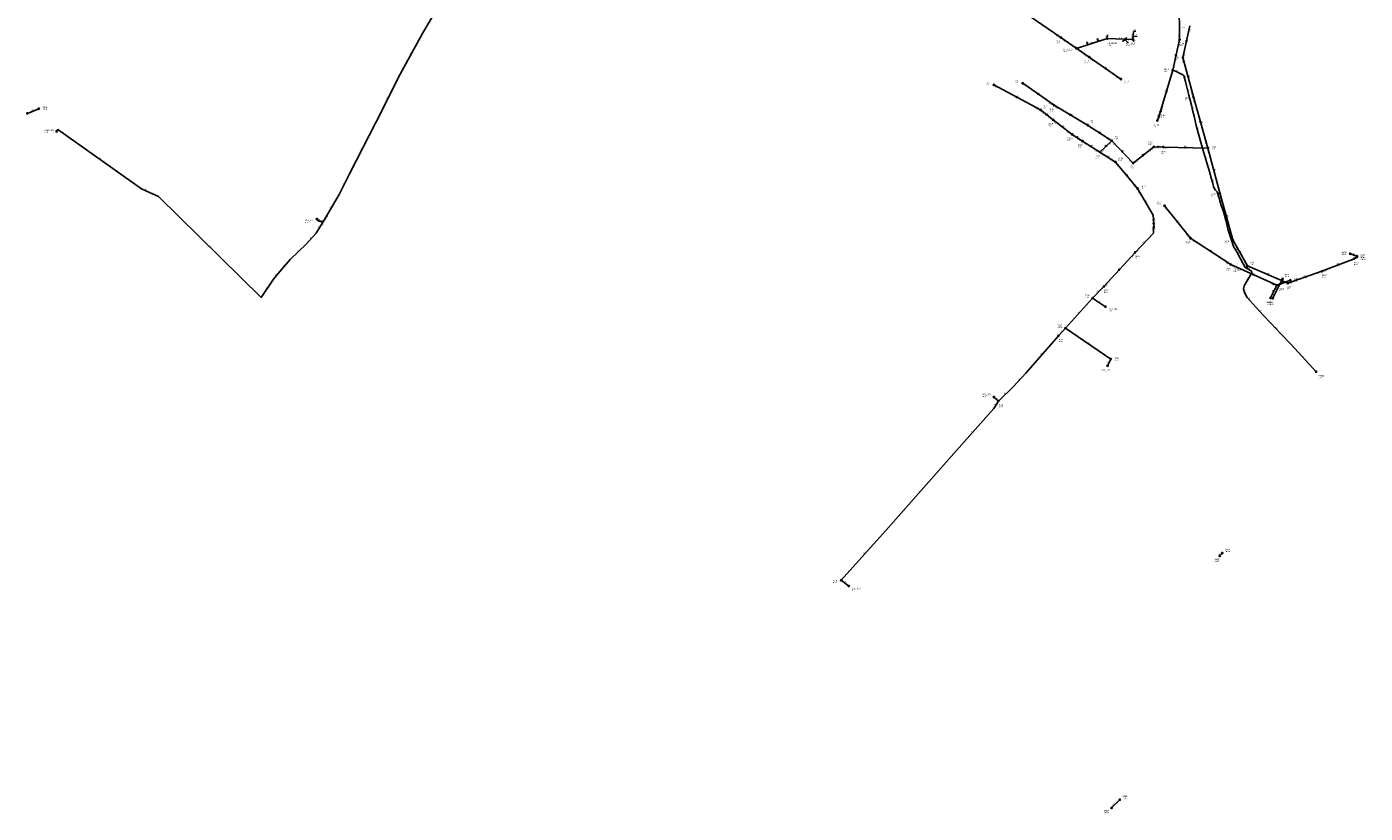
# Model space of a CAD drawing. Header units: metres. Extents: x 179992 to 198392, y 351761 to 369438.
# Tile 70 of 194: x 188371 to 189997, y 358334 to 359289. Entities that reach past the tile are written whole.
import ezdxf

# ---------------------------------------------------------------- set-up
doc = ezdxf.new("R2010")
doc.units = ezdxf.units.M

msp = doc.modelspace()

# ---------------------------------------------------------------- linework, layer by layer
at = {"layer": 'B-WE-RI-DRAINAGE-DRAIN_BETON_1000', "linetype": 'Continuous'}
msp.add_lwpolyline([(189978.446, 359013.18), (189986.572, 359010.314)], dxfattribs=at)
at = {"layer": 'B-WE-RI-DRAINAGE-DRAIN_BETON_1300', "linetype": 'Continuous'}
msp.add_lwpolyline([(189688.576, 358340.087), (189698.576, 358350.087)], dxfattribs=at)
at = {"layer": 'B-WE-RI-DRAINAGE-DRAIN_BETON_500', "linetype": 'Continuous'}
msp.add_lwpolyline([(188371.733, 359183.681), (188385.494, 359189.3)], dxfattribs=at)
at = {"layer": 'B-WE-RI-DRAINAGE-DRAIN_GRES_300', "linetype": 'Continuous'}
msp.add_lwpolyline([(189819.876, 358646.273), (189823.087, 358649.599)], dxfattribs=at)
at = {"layer": 'B-WE-RI-DRAINAGE-DRAIN_PE_300', "linetype": 'Continuous'}
msp.add_lwpolyline([(189884.447, 358959.136), (189896.315, 358982.645)], dxfattribs=at)
at = {"layer": 'B-WE-RI-DRAINAGE-RIOOLPUT_INSPECTIEPUT'}
for centre in [(188385.49, 359189.3), (188371.73, 359183.68), (189978.45, 359013.18), (189986.57, 359010.31), (189896.32, 358982.65), (189884.45, 358959.14), (189819.88, 358646.27), (189823.09, 358649.6), (189698.58, 358350.09), (189688.58, 358340.09)]:
    msp.add_circle(centre, 0.8, dxfattribs=at)
at = {"layer": 'B-WE-RI-GWA-POMPPUT'}
msp.add_circle((189852.38, 358996.28), 0.8, dxfattribs=at)
at = {"layer": 'B-WE-RI-GWA-RIOOLLEIDING', "linetype": 'Continuous'}
for points in [[(189661.33, 359252.04), (189627.12, 359275.66)], [(189699.94, 359225.25), (189661.33, 359252.04)], [(189720.02, 359092.57), (189693.48, 359124.45)], [(189739.82, 359049.85), (189739.03, 359059.9), (189720.02, 359092.57)], [(189717.17, 359014.73), (189739.29, 359038.21), (189739.82, 359049.85)], [(189679.25, 358973.39), (189717.17, 359014.73)], [(189889.09, 358974.9), (189881.64, 358959.52)]]:
    msp.add_lwpolyline(points, dxfattribs=at)
at = {"layer": 'B-WE-RI-GWA-RIOOLLEIDING_BETON_1000', "linetype": 'Continuous'}
for points in [[(189853.52, 358998.32), (189902.68, 358977.3)], [(189902.68, 358977.3), (189944.11, 358991.97)], [(189944.11, 358991.97), (189983.23, 359007.17)]]:
    msp.add_lwpolyline(points, dxfattribs=at)
at = {"layer": 'B-WE-RI-GWA-RIOOLLEIDING_BETON_300', "linetype": 'Continuous'}
for points in [[(189787.97, 359203.68), (189805.52, 359141.58)], [(189617.718, 359175.639), (189640.79, 359158.04)], [(189640.79, 359158.04), (189653.19, 359150.02)], [(189653.19, 359150.02), (189674.37, 359136.71)], [(189674.37, 359136.71), (189688.87, 359150.35)], [(189688.87, 359150.35), (189714.79, 359123.3)], [(189714.79, 359123.3), (189740.03, 359142.88)], [(189740.03, 359142.88), (189751.3, 359142.79)], [(189751.3, 359142.79), (189805.52, 359141.58)], [(189805.52, 359141.58), (189820.05, 359086.95)], [(189889.09, 358974.9), (189905.69, 358981.02)]]:
    msp.add_lwpolyline(points, dxfattribs=at)
at = {"layer": 'B-WE-RI-GWA-RIOOLLEIDING_BETON_400', "linetype": 'Continuous'}
for points in [[(189820.05, 359086.95), (189835.88, 359030.01)], [(189835.88, 359030.01), (189853.52, 358998.32)], [(189852.38, 358996.28), (189853.52, 358998.32)]]:
    msp.add_lwpolyline(points, dxfattribs=at)
at = {"layer": 'B-WE-RI-GWA-RIOOLLEIDING_BETON_500', "linetype": 'Continuous'}
msp.add_lwpolyline([(189983.23, 359007.17), (189986.728, 359009.204)], dxfattribs=at)
at = {"layer": 'B-WE-RI-GWA-RIOOLLEIDING_PP_200', "linetype": 'Continuous'}
msp.add_lwpolyline([(189679.25, 358973.39), (189665.46, 358959.24)], dxfattribs=at)
at = {"layer": 'B-WE-RI-GWA-RIOOLLEIDING_PVC_125', "linetype": 'Continuous'}
for points in [[(189658.437, 359270.657), (189659.465, 359266.929)], [(189671.227, 359274.642), (189672.255, 359270.914)], [(189683.761, 359278.884), (189683.31, 359274.48)], [(189702.014, 359270.786), (189702.124, 359271.453), (189705.115, 359272.906), (189705.331, 359273.688)], [(189708.442, 359268.857), (189708.505, 359269.789), (189705.431, 359272.696), (189705.331, 359273.688)], [(189717.93, 359283.677), (189715.371, 359283), (189715.002, 359282.737), (189714.484, 359273.357)], [(189719.452, 359276.889), (189715.595, 359277.314), (189715.258, 359277.027), (189714.484, 359273.357)], [(189715.668, 359270.801), (189714.484, 359273.357)]]:
    msp.add_lwpolyline(points, dxfattribs=at)
at = {"layer": 'B-WE-RI-GWA-RIOOLLEIDING_PVC_160', "linetype": 'Continuous'}
msp.add_lwpolyline([(189627.12, 359275.66), (189588.581, 359302.269), (189588.442, 359302.374), (189588.312, 359302.491), (189588.194, 359302.619), (189588.086, 359302.757), (189587.992, 359302.904), (189587.91, 359303.058), (189587.842, 359303.219), (189587.789, 359303.385), (189587.75, 359303.555), (189587.726, 359303.727), (189587.717, 359303.902), (189587.724, 359304.076), (189587.745, 359304.249), (189587.782, 359304.42), (189587.833, 359304.587), (189587.899, 359304.748), (189587.979, 359304.903), (189588.071, 359305.051), (189588.138, 359305.142), (189592.428, 359310.666)], dxfattribs=at)
at = {"layer": 'B-WE-RI-GWA-RIOOLLEIDING_PVC_200', "linetype": 'Continuous'}
for points in [[(189683.31, 359274.48), (189645.94, 359262.54)], [(189714.484, 359273.357), (189683.31, 359274.48)]]:
    msp.add_lwpolyline(points, dxfattribs=at)
at = {"layer": 'B-WE-RI-GWA-RIOOLLEIDING_PVC_250', "linetype": 'Continuous'}
for points in [[(189771.23, 359273.25), (189770.75, 359320.49)], [(189783.66, 359289.95), (189775.25, 359251.47)], [(189762.85, 359236.1), (189771.23, 359273.25)], [(189748.15, 359186.19), (189762.85, 359236.1)], [(189775.25, 359251.47), (189787.97, 359203.68)], [(189580.62, 359220.22), (189618.75, 359193.59)], [(189545.7, 359218.21), (189602.38, 359187.81)], [(189602.38, 359187.81), (189617.718, 359175.639)], [(189618.75, 359193.59), (189659.49, 359169.51)], [(189744.224, 359175.024), (189748.15, 359186.19)], [(189659.49, 359169.51), (189688.87, 359150.35)], [(189693.48, 359124.45), (189674.37, 359136.71)]]:
    msp.add_lwpolyline(points, dxfattribs=at)
at = {"layer": 'B-WE-RI-GWA-RIOOLPUT_INSPECTIEPUT'}
for centre in [(189627.12, 359275.66), (189683.31, 359274.48), (189714.48, 359273.36), (189771.23, 359273.25), (189645.94, 359262.54), (189661.33, 359252.04), (189775.25, 359251.47), (189762.85, 359236.1), (189580.62, 359220.22), (189699.94, 359225.25), (189545.7, 359218.21), (189787.97, 359203.68), (189602.38, 359187.81), (189618.75, 359193.59), (189617.72, 359175.64), (189744.22, 359175.02), (189748.15, 359186.19), (189640.79, 359158.04), (189659.49, 359169.51), (189653.19, 359150.02), (189688.87, 359150.35), (189740.03, 359142.88), (189751.3, 359142.79), (189805.52, 359141.58), (189674.37, 359136.71), (189693.48, 359124.45), (189714.79, 359123.3), (189720.02, 359092.57), (189820.05, 359086.95), (189739.82, 359049.85), (189835.88, 359030.01), (189717.17, 359014.73), (189986.73, 359009.2), (189853.52, 358998.32), (189944.11, 358991.97), (189889.09, 358974.9), (189902.68, 358977.3), (189905.69, 358981.02), (189665.46, 358959.24), (189679.25, 358973.39), (189881.64, 358959.52)]:
    msp.add_circle(centre, 0.8, dxfattribs=at)
at = {"layer": 'B-WE-RI-GWA-RIOOLPUT_OVERSTORTPUT'}
msp.add_circle((189983.23, 359007.17), 0.8, dxfattribs=at)
at = {"layer": 'B-WE-RI-GWA_STROMINGSRICHTING'}
for points in [[(189779.06, 359272.27), (189779.46, 359270.71), (189780.47, 359271.96)], [(189645.82, 359263.62), (189644.22, 359263.85), (189645, 359262.44)], [(189766.02, 359253.43), (189767.04, 359254.67), (189767.43, 359253.11)], [(189682.23, 359238.42), (189680.64, 359238.65), (189681.41, 359237.23)], [(189781.94, 359229.15), (189781.61, 359227.57), (189780.54, 359228.78)], [(189573.11, 359204.33), (189574.04, 359203.01), (189572.43, 359203.06)], [(189598.92, 359208.32), (189599.68, 359206.91), (189598.09, 359207.14)], [(189754.4, 359209.97), (189755.5, 359211.15), (189755.78, 359209.56)], [(189609.37, 359183.18), (189610.05, 359181.72), (189608.47, 359182.06)], [(189638.25, 359182.9), (189639.12, 359181.55), (189637.51, 359181.66)], [(189745.03, 359179.49), (189746.19, 359180.61), (189746.39, 359179.01)], [(189797.05, 359174.21), (189796.74, 359172.63), (189795.66, 359173.82)], [(189628.55, 359168.29), (189629.25, 359166.84), (189627.67, 359167.14)], [(189646.17, 359155.42), (189646.99, 359154.03), (189645.39, 359154.21)], [(189673.37, 359161.32), (189674.18, 359159.93), (189672.58, 359160.11)], [(189662.94, 359144.74), (189663.78, 359143.36), (189662.18, 359143.52)], [(189682.18, 359145.04), (189681.62, 359143.53), (189683.16, 359143.99)], [(189701.35, 359138.36), (189701.83, 359136.82), (189700.31, 359137.37)], [(189744.23, 359143.57), (189745.66, 359142.83), (189744.22, 359142.13)], [(189776.99, 359142.94), (189778.41, 359142.18), (189776.95, 359141.5)], [(189685.53, 359130.41), (189683.92, 359130.58), (189684.75, 359129.2)], [(189725.83, 359132.78), (189727.41, 359133.09), (189726.71, 359131.64)], [(189708.22, 359107.86), (189706.75, 359108.51), (189707.12, 359106.94)], [(189813.11, 359115.84), (189812.78, 359114.27), (189811.72, 359115.47)], [(189828.27, 359060.06), (189827.96, 359058.48), (189826.89, 359059.67)], [(189844.63, 359015.77), (189844.7, 359014.17), (189843.37, 359015.07)], [(189696.71, 358993.49), (189698.21, 358994.06), (189697.77, 358992.51)], [(189964.75, 359000.76), (189963.67, 358999.57), (189965.27, 358999.42)], [(189879.71, 358987.91), (189878.1, 358987.81), (189879.14, 358986.58)], [(189895.79, 358978.14), (189897.39, 358977.96), (189896.29, 358976.79)], [(189924.51, 358985.79), (189923.39, 358984.64), (189924.99, 358984.44)], [(189885.34, 358968.82), (189885.36, 358967.21), (189886.64, 358968.19)]]:
    msp.add_lwpolyline(points, dxfattribs=at)
at = {"layer": 'B-WE-RI-HWA-RIOOLLEIDING', "linetype": 'Continuous'}
for points in [[(189784.58, 359031.97), (189752.89, 359071.41)], [(189833.32, 359000.08), (189784.58, 359031.97)], [(189833.32, 359000.08), (189889.09, 358974.9)]]:
    msp.add_lwpolyline(points, dxfattribs=at)
at = {"layer": 'B-WE-RI-HWA-RIOOLLEIDING_PVC_125', "linetype": 'Continuous'}
msp.add_lwpolyline([(189707.006, 359275.963), (189705.335, 359273.981), (189705.331, 359273.688)], dxfattribs=at)
at = {"layer": 'B-WE-RI-HWA-RIOOLPUT_INSPECTIEPUT'}
for centre in [(189752.89, 359071.41), (189784.58, 359031.97), (189833.32, 359000.08)]:
    msp.add_circle(centre, 0.8, dxfattribs=at)
at = {"layer": 'B-WE-RI-HWA_STROMINGSRICHTING'}
for points in [[(189768.39, 359053.26), (189768.73, 359051.69), (189767.27, 359052.36)], [(189808.14, 359017.42), (189808.95, 359016.03), (189807.35, 359016.21)], [(189860.19, 358988.74), (189861.21, 358987.49), (189859.6, 358987.43)]]:
    msp.add_lwpolyline(points, dxfattribs=at)
at = {"layer": 'B-WE-RI-PERSLEIDING-POMPPUT'}
for centre in [(188407.34, 359161.7), (188723.31, 359055.29), (189681.17, 358948.85), (189683.67, 358877.12), (189545.62, 358839.16), (189369.4, 358609.52)]:
    msp.add_circle(centre, 0.8, dxfattribs=at)
at = {"layer": 'B-WE-RI-PERSLEIDING-RIOOLPUT_INSPECTIEPUT'}
for centre in [(189624.13, 358913.63), (189632.39, 358922.82), (189687.61, 358885.27), (189937.08, 358869.92), (189551.17, 358834.31), (189360.16, 358616.63)]:
    msp.add_circle(centre, 0.8, dxfattribs=at)
at = {"layer": 'B-WE-RI-PERSLEIDING_PP_50', "linetype": 'Continuous'}
for points in [[(188901.31, 359352.09), (188887.294, 359341.318), (188852.175, 359281.486), (188824.535, 359231.083), (188794.712, 359172.384), (188763.076, 359110.118), (188750.395, 359085.079), (188731.534, 359052.562), (188728.933, 359051.911), (188727.307, 359052.237), (188726.061, 359052.688), (188722.645, 359054.682), (188723.31, 359055.29)], [(188901.31, 359352.09), (188887.294, 359341.318), (188852.175, 359281.486), (188824.535, 359231.083), (188794.712, 359172.384), (188763.076, 359110.118), (188750.395, 359085.079), (188731.534, 359052.562)], [(188407.34, 359161.7), (188408.537, 359164.033), (188510.384, 359092.18), (188519.847, 359087.744), (188530.733, 359082.603), (188655.685, 358960.225), (188670.442, 358982.256), (188678.386, 358991.456), (188691.037, 359005.998), (188710.485, 359024.774), (188722.407, 359038.195), (188731.534, 359052.562)], [(188731.534, 359052.562), (188728.933, 359051.911), (188727.307, 359052.237), (188726.061, 359052.688), (188723.31, 359055.29)], [(189665.46, 358959.24), (189681.17, 358948.85)], [(189624.13, 358913.63), (189584.516, 358868.314), (189569.121, 358851.708), (189551.17, 358834.31)], [(189632.391, 358922.818), (189624.13, 358913.63)], [(189687.61, 358885.27), (189683.67, 358877.12)], [(189551.17, 358834.31), (189545.596, 358825.07), (189493.702, 358766.776), (189417.419, 358680.632), (189360.16, 358616.63)], [(189551.17, 358834.31), (189545.62, 358839.16)], [(189360.16, 358616.63), (189369.4, 358609.52)]]:
    msp.add_lwpolyline(points, dxfattribs=at)
at = {"layer": 'B-WE-RI-PERSLEIDING_PP_63', "linetype": 'Continuous'}
for points in [[(189665.46, 358959.24), (189632.391, 358922.818)], [(189687.61, 358885.27), (189632.391, 358922.818)]]:
    msp.add_lwpolyline(points, dxfattribs=at)
at = {"layer": 'B-WE-RI-PERSLEIDING_PVC_110', "linetype": 'Continuous'}
for points in [[(189852.38, 358996.28), (189852.16, 358995.92), (189850.47, 358996.79), (189847.5, 359002.35), (189844.58, 359007.87), (189841.01, 359014.5), (189836.77, 359022.08), (189833.78, 359030.77), (189830.33, 359041.81), (189827.33, 359054.08), (189824.6, 359064.6), (189821.72, 359071.89), (189819.24, 359080.51), (189816.78, 359088.46), (189814.46, 359090.65), (189813.48, 359091.92), (189812.48, 359094.88), (189811.52, 359098.52), (189809.66, 359105.22), (189807.31, 359113.15), (189804.26, 359123.51), (189800.56, 359135.63), (189798.26, 359144.09), (189793.92, 359159.87), (189791.4, 359169.03), (189788.86, 359180.09), (189786.76, 359187.6), (189785.9, 359192.08), (189783.57, 359201.25), (189782.56, 359205.81), (189779.63, 359216.98), (189778.38, 359222.51), (189776.86, 359227.54), (189776.24, 359229.52), (189775.28, 359230.54), (189768.51, 359233.76), (189766.08, 359234.73), (189762.85, 359236.1)], [(189852.38, 358996.28), (189852.57, 358995.7), (189855.92, 358993.58), (189858.97, 358991.43), (189858.78, 358990.02), (189849.76, 358974.14), (189848.66, 358970.31), (189849.85, 358966.09), (189853.13, 358959.99), (189856.73, 358955.9), (189864.06, 358947.9), (189872.77, 358938.78), (189881.95, 358928.91), (189893.96, 358915.88), (189906.54, 358902.84), (189937.08, 358869.92)]]:
    msp.add_lwpolyline(points, dxfattribs=at)

# ---------------------------------------------------------------- texts
at = {"layer": 'B-WE-RI-DRAINAGE_AFM'}
for s, rotation, p in [('500', 22.21, (188376.88, 359186.63)), ('1000', -19.43, (189980.81, 359013.17)), ('300', 63.21, (189888.98, 358969.82)), ('300', 46.01, (189819.85, 358647.35)), ('1800*1300', 45, (189689.71, 358342.33))]:
    msp.add_text(s, height=1.3, rotation=rotation, dxfattribs=at).set_placement(p)
at = {"layer": 'B-WE-RI-DRAINAGE_PUTDEKSELNIVEAU'}
for p in [(188389.94, 359188.16), (189968.15, 359011.8), (189991.08, 359005.73), (189898.49, 358984.88), (189879.39, 358951.02), (189826.42, 358651.01), (189813.66, 358638.98), (189701.97, 358351.44), (189679.42, 358333.75)]:
    msp.add_text('-999.99', height=1.2, dxfattribs=at).set_placement(p)
at = {"layer": 'B-WE-RI-DRAINAGE_PUTNUMMER'}
for s, p in [('333A', (188389.94, 359190.2)), ('410B', (189968.15, 359013.84)), ('410A', (189991.08, 359007.77)), ('409A', (189898.49, 358986.92)), ('409B', (189879.39, 358953.06)), ('349A', (189826.42, 358653.05)), ('349B', (189813.66, 358641.02)), ('350A', (189701.97, 358353.48)), ('350B', (189679.42, 358335.79))]:
    msp.add_text(s, height=1.8, dxfattribs=at).set_placement(p)
at = {"layer": 'B-WE-RI-GWA_AFM'}
for s, rotation, p in [('125', 14.82, (189714.94, 359283.69)), ('125', -74.58, (189659.28, 359270.49)), ('200', 17.72, (189662.9, 359268.77)), ('125', -74.58, (189672.06, 359274.49)), ('125', 84.15, (189682.6, 359275.2)), ('200', -2.06, (189697.36, 359274.75)), ('125', 25.91, (189701.88, 359272.2)), ('125', -43.4, (189706.36, 359272.88)), ('125', 78.09, (189713.78, 359273.82)), ('125', 86.84, (189713.88, 359276.54)), ('125', -65.15, (189715.13, 359273.83)), ('125', -6.29, (189716.07, 359278.03)), ('250', 77.67, (189778.36, 359269.35)), ('200', -34.62, (189643.38, 359265.36)), ('250', 77.29, (189765.94, 359253.33)), ('200', -34.76, (189679.8, 359240.17)), ('250', -75.1, (189781.96, 359229.26)), ('250', -28.21, (189573.04, 359204.44)), ('250', -34.93, (189598.85, 359208.45)), ('250', 73.59, (189754.31, 359209.88)), ('250', -38.43, (189609.31, 359183.3)), ('250', -30.59, (189638.18, 359183.02)), ('250', 70.63, (189744.94, 359179.38)), ('300', -74.22, (189797.08, 359174.34)), ('300', -37.34, (189628.49, 359168.4)), ('300', -32.89, (189646.1, 359155.53)), ('250', -33.11, (189673.3, 359161.43)), ('300', -32.15, (189662.87, 359144.88)), ('300', 43.25, (189679.95, 359143.04)), ('300', -46.22, (189701.31, 359138.48)), ('300', -0.46, (189744.12, 359143.62)), ('300', -1.28, (189776.86, 359143)), ('250', -32.68, (189683.03, 359132.09)), ('300', 37.8, (189725.69, 359132.74)), ('200', -50.22, (189706.35, 359110.19)), ('300', -75.11, (189813.13, 359115.95)), ('200', -59.81, (189729.42, 359077.99)), ('400', -74.46, (189828.3, 359060.18)), ('200', 87.39, (189738.71, 359042.5)), ('200', -85.51, (189740.07, 359056.5)), ('200', 46.71, (189726.6, 359025.88)), ('400', -60.9, (189844.62, 359015.91)), ('500', 30.18, (189983.25, 359008.08)), ('200', 47.47, (189696.58, 358993.43)), ('400', 60.8, (189851.51, 358996.32)), ('1000', 21.23, (189961.45, 358999.54)), ('1000', -23.15, (189876.49, 358989.34)), ('300', 20.24, (189895.65, 358978.17)), ('1000', 19.5, (189921.18, 358984.67)), ('200', 45.74, (189670.71, 358965.73)), ('315', 64.15, (189883.97, 358966.15))]:
    msp.add_text(s, height=1.3, rotation=rotation, dxfattribs=at).set_placement(p)
at = {"layer": 'B-WE-RI-GWA_BOB'}
for s, rotation, p in [('27.37', 77.67, (189783.97, 359282.92)), ('27.78', -34.62, (189620.5, 359278.04)), ('27.79', -34.62, (189627.74, 359273.04)), ('28.11', -89.42, (189769.36, 359280.03)), ('28.11', 77.29, (189771.49, 359266.22)), ('28.15', -34.62, (189654.71, 359254.42)), ('27.21', 77.67, (189777.44, 359253.04)), ('28.16', -34.76, (189661.95, 359249.42)), ('28.13', 77.29, (189765.05, 359237.65)), ('27.18', -75.1, (189774.02, 359249.07)), ('28.36', -34.76, (189693.33, 359227.65)), ('28.13', 73.59, (189762.66, 359229.07)), ('28.13', -28.21, (189546.61, 359215.68)), ('28.20', -34.93, (189581.23, 359217.6)), ('26.74', -75.1, (189784.48, 359209.79)), ('27.98', -28.21, (189595.54, 359189.44)), ('28.05', -34.93, (189612.14, 359196.01)), ('28.05', -30.59, (189619.56, 359191.02)), ('28.20', 73.59, (189750.44, 359187.6)), ('26.69', -74.22, (189786.78, 359201.27)), ('27.98', -38.43, (189602.83, 359185.16)), ('27.82', -38.43, (189611.27, 359178.46)), ('27.82', -37.34, (189618.22, 359172.99)), ('27.87', -30.59, (189652.72, 359171.42)), ('28.25', 70.63, (189746.59, 359176.31)), ('28.20', 70.63, (189747.59, 359179.18)), ('27.79', -37.34, (189634.29, 359160.73)), ('27.79', -32.89, (189641.49, 359155.44)), ('27.87', -33.11, (189660.18, 359166.91)), ('27.77', -32.89, (189646.5, 359152.2)), ('27.77', -32.15, (189653.93, 359147.43)), ('27.69', -32.15, (189667.65, 359138.8)), ('27.54', 43.25, (189677.06, 359136.77)), ('27.69', -33.11, (189682.19, 359152.56)), ('27.69', 43.25, (189685.15, 359144.38)), ('27.69', -46.22, (189688.95, 359147.66)), ('27.56', 37.8, (189735.76, 359137.29)), ('27.56', -0.46, (189742.02, 359141.06)), ('27.52', -0.46, (189744.49, 359141.04)), ('27.52', -1.28, (189753.26, 359140.95)), ('25.86', -1.28, (189798.68, 359139.93)), ('26.29', -74.22, (189801.94, 359147.63)), ('25.86', -75.11, (189804.29, 359139.18)), ('27.69', -32.68, (189675.08, 359134.12)), ('27.78', -32.68, (189686.78, 359126.61)), ('27.83', -50.22, (189693.38, 359121.76)), ('27.61', -46.22, (189708.79, 359126.96)), ('27.61', 37.8, (189717.47, 359123.1)), ('27.88', -50.22, (189714.29, 359096.64)), ('27.88', -59.81, (189719.47, 359089.94)), ('25.28', -75.11, (189816.56, 359093.06)), ('25.28', -74.46, (189818.85, 359084.54)), ('28.18', -85.51, (189737.49, 359056.49)), ('28.18', 87.39, (189741.31, 359042.98)), ('24.74', -74.46, (189832.32, 359036.08)), ('24.74', -60.9, (189835.28, 359027.39)), ('28.43', 47.47, (189713.9, 359008.5)), ('28.43', 46.71, (189719.85, 359014.95)), ('24.41', -60.9, (189848.64, 359003.39)), ('23.14', -23.15, (189854.65, 358995.88)), ('23.24', 21.23, (189946.63, 358991.02)), ('23.31', 21.23, (189977.54, 359003.03)), ('28.56', 47.47, (189681.93, 358973.65)), ('24.92', 20.24, (189891.59, 358973.9)), ('23.20', -23.15, (189895.72, 358978.32)), ('24.08', 20.24, (189899.93, 358976.98)), ('23.20', 19.5, (189905.17, 358976.27)), ('23.24', 19.5, (189938.3, 358988)), ('28.26', 45.74, (189675.79, 358967.26)), ('23.94', 64.15, (189884.13, 358960.54)), ('25.01', 64.15, (189887.75, 358968))]:
    msp.add_text(s, height=1.2, rotation=rotation, dxfattribs=at).set_placement(p)
at = {"layer": 'B-WE-RI-GWA_PUTDEKSELNIVEAU'}
for s, p in [('28.95', (189773.11, 359287.26)), ('29.27', (189621.15, 359268.14)), ('29.38', (189629.83, 359258.2)), ('29.68', (189683.89, 359265.88)), ('29.58', (189706.04, 359265.54)), ('29.10', (189770.73, 359265.54)), ('29.37', (189655.7, 359244.27)), ('29.11', (189764.69, 359248.45)), ('29.25', (189570.88, 359219.96)), ('29.26', (189703.87, 359219.56)), ('29.24', (189752.45, 359234.4)), ('29.21', (189535.7, 359217.52)), ('29.12', (189605.06, 359189.75)), ('28.21', (189777.57, 359199.5)), ('29.26', (189613.26, 359185.72)), ('29.46', (189662.03, 359171.54)), ('29.20', (189748.07, 359178.45)), ('29.37', (189611.88, 359168.02)), ('29.20', (189738.98, 359166.67)), ('29.37', (189634.44, 359150.27)), ('29.30', (189647.7, 359142.15)), ('29.45', (189691.96, 359151.99)), ('29.22', (189732.79, 359145.41)), ('27.74', (189810.16, 359139.88)), ('29.16', (189668.88, 359128.84)), ('29.13', (189696.69, 359125.98)), ('29.08', (189748.34, 359134.15)), ('30.15', (189711.58, 359116.79)), ('29.07', (189724.09, 359092.17)), ('27.21', (189809.65, 359082.77)), ('29.29', (189737.57, 359042.67)), ('26.73', (189825.67, 359025.27)), ('29.50', (189716.75, 359007.01)), ('25.84', (189990.88, 359008.66)), ('26.44', (189836.58, 358991.16)), ('26.45', (189856.73, 358999.85)), ('25.82', (189982.9, 358999.44)), ('24.95', (189910.2, 358979.72)), ('25.80', (189944.03, 358984.23)), ('999.00', (189656.25, 358959.63)), ('29.70', (189679.17, 358965.65)), ('26.20', (189890.89, 358967.51)), ('25.90', (189900.96, 358969.88)), ('25.10', (189876.66, 358951.37))]:
    msp.add_text(s, height=1.2, dxfattribs=at).set_placement(p)
at = {"layer": 'B-WE-RI-GWA_PUTNUMMER'}
for s, p in [('2133', (189621.15, 359270.18)), ('01_11214', (189683.89, 359267.92)), ('01_11215', (189706.04, 359267.58)), ('2114', (189770.73, 359267.58)), ('01_11213', (189629.83, 359260.24)), ('2032', (189764.69, 359250.49)), ('2132', (189655.7, 359246.31)), ('2113', (189752.45, 359236.44)), ('2016', (189535.7, 359219.56)), ('2020', (189570.88, 359222)), ('2131', (189703.87, 359221.6)), ('2033', (189777.57, 359201.54)), ('2017', (189605.06, 359191.79)), ('2021', (189613.26, 359187.76)), ('2018', (189611.88, 359170.06)), ('2022', (189662.03, 359173.58)), ('2111', (189748.07, 359180.49)), ('2023', (189691.96, 359154.03)), ('2111A', (189738.98, 359168.71)), ('2018A', (189634.44, 359152.31)), ('2027', (189647.7, 359144.19)), ('2025', (189732.79, 359147.45)), ('2034', (189810.16, 359141.92)), ('2019', (189668.88, 359130.88)), ('2014', (189696.69, 359128.02)), ('2026', (189748.34, 359136.19)), ('2024', (189711.58, 359118.83)), ('2013', (189724.09, 359094.21)), ('2035', (189809.65, 359084.81)), ('2011', (189737.57, 359044.71)), ('2036', (189825.67, 359027.31)), ('2008', (189716.75, 359009.05)), ('2045', (189990.88, 359010.7)), ('DG01_01A', (189836.58, 358993.2)), ('2040', (189856.73, 359001.89)), ('2043', (189982.9, 359001.48)), ('2039', (189910.2, 358981.76)), ('2042', (189944.03, 358986.27)), ('7509', (189656.25, 358961.67)), ('2007', (189679.17, 358967.69)), ('2041A', (189890.89, 358969.55)), ('2041', (189900.96, 358971.92)), ('2048', (189876.66, 358953.41))]:
    msp.add_text(s, height=1.8, dxfattribs=at).set_placement(p)
at = {"layer": 'B-WE-RI-HWA_AFM'}
for s, rotation, p in [('125', 49.87, (189704.58, 359274.28)), ('200', -51.22, (189768.36, 359053.39)), ('200', -33.2, (189808.07, 359017.53)), ('200', -24.3, (189860.1, 358988.87))]:
    msp.add_text(s, height=1.3, rotation=rotation, dxfattribs=at).set_placement(p)
at = {"layer": 'B-WE-RI-HWA_BOB'}
for s, rotation, p in [('27.39', -51.22, (189752.74, 359068.72)), ('26.74', -51.22, (189778.92, 359036.14)), ('26.75', -33.2, (189785.27, 359029.37)), ('25.67', -33.2, (189826.64, 359002.3)), ('25.67', -24.3, (189834.4, 358997.62)), ('24.96', -24.3, (189882.15, 358976.06))]:
    msp.add_text(s, height=1.2, rotation=rotation, dxfattribs=at).set_placement(p)
at = {"layer": 'B-WE-RI-HWA_PUTDEKSELNIVEAU'}
for s, p in [('28.79', (189744.11, 359073.1)), ('27.68', (189778.43, 359024.62)), ('26.56', (189828.11, 358992.04))]:
    msp.add_text(s, height=1.2, dxfattribs=at).set_placement(p)
at = {"layer": 'B-WE-RI-HWA_PUTNUMMER'}
for s, p in [('2047', (189744.11, 359075.14)), ('2046', (189778.43, 359026.66)), ('2044', (189828.11, 358994.08))]:
    msp.add_text(s, height=1.8, dxfattribs=at).set_placement(p)
at = {"layer": 'B-WE-RI-PERSLEIDING_AFM'}
for s, rotation, p in [('50', 61.26, (188837.18, 359255.75)), ('50', 61.26, (188837.18, 359255.75)), ('110', -21.76, (189766.13, 359235.57)), ('110', -72.61, (189776.82, 359230.26)), ('50', 63.07, (188808.46, 359201.13)), ('50', 63.07, (188808.46, 359201.13)), ('110', -75.3, (189781.46, 359213.1)), ('110', -79.13, (189786.8, 359191.52)), ('50', 62.84, (188406.77, 359162.29)), ('110', -74.62, (189793, 359166.14)), ('50', 63.07, (188777.73, 359140.67)), ('50', 63.07, (188777.73, 359140.67)), ('50', -35.2, (188459.06, 359129.32)), ('110', -73.02, (189802.7, 359131.29)), ('50', -25.12, (188514.5, 359091.11)), ('50', 63.14, (188755.57, 359097.01)), ('50', 63.14, (188755.57, 359097.01)), ('110', -74.48, (189810.92, 359103.58)), ('110', -52.34, (189813.63, 359093.01)), ('50', -25.28, (188524.69, 359086.33)), ('110', -73.95, (189820.8, 359077.9)), ('50', 59.88, (188739.78, 359068.3)), ('50', 59.88, (188739.78, 359068.3)), ('50', -30.27, (188723.86, 359054.89)), ('50', -43.41, (188724.47, 359055.29)), ('50', 57.57, (188725.75, 359044.92)), ('50', -19.9, (188725.97, 359053.55)), ('50', -19.9, (188725.97, 359053.55)), ('50', -11.34, (188727.26, 359053.05)), ('50', -11.34, (188727.26, 359053.05)), ('50', 14.05, (188729.03, 359052.76)), ('50', 14.05, (188729.03, 359052.76)), ('110', -76.26, (189829.21, 359049.62)), ('50', 48.39, (188715.18, 359031.24)), ('50', -44.4, (188593, 359022.68)), ('50', 43.99, (188699.47, 359015.22)), ('110', -60.78, (189838.81, 359020.04)), ('50', 48.98, (188683.44, 358998.45)), ('110', -61.89, (189848.94, 359001.31)), ('110', -32.33, (189853.35, 358996.13)), ('50', 49.19, (188673.13, 358986.57)), ('110', 60.4, (189852.82, 358981.14)), ('50', 56.18, (188661.84, 358970.81)), ('110', -74.25, (189849.58, 358969.9)), ('110', -48.65, (189854.49, 358959.61)), ('50', -33.48, (189672.87, 358955.24)), ('110', -46.32, (189867.91, 358945.01)), ('63', 47.76, (189647.64, 358940.77)), ('50', 48.04, (189626.98, 358917.96)), ('110', -47.33, (189887.46, 358924.09)), ('63', -34.22, (189659.58, 358905.27)), ('50', 48.84, (189603.05, 358890.7)), ('50', 64.2, (189684.49, 358880.59)), ('110', -47.15, (189921.32, 358888.06)), ('50', 47.17, (189575.54, 358859.78)), ('50', 58.9, (189547.19, 358829.22)), ('50', -41.15, (189548.12, 358838.02)), ('50', 44.1, (189558.85, 358842.84)), ('50', 48.32, (189518.39, 358795.67)), ('50', 48.47, (189454.29, 358723.45)), ('50', 48.18, (189387.53, 358648.36)), ('50', -37.58, (189364.43, 358614.31))]:
    msp.add_text(s, height=1.3, rotation=rotation, dxfattribs=at).set_placement(p)
at = {"layer": 'B-WE-RI-PERSLEIDING_BOB'}
for s, rotation, p in [('-973.39', 59.88, (188734.09, 359053.39)), ('0.00', 57.57, (188729.92, 359046.67))]:
    msp.add_text(s, height=1.2, rotation=rotation, dxfattribs=at).set_placement(p)
at = {"layer": 'B-WE-RI-PERSLEIDING_PUTDEKSELNIVEAU'}
for s, p in [('27.98', (188392.69, 359160.24)), ('28.16', (188708.72, 359050.71)), ('27.81', (189685.15, 358943.23)), ('-999.99', (189623.12, 358923.15)), ('999.00', (189624.13, 358905.89)), ('999.00', (189692.27, 358883.49)), ('27.79', (189676.53, 358868.97)), ('26.06', (189939.69, 358862.05)), ('30.01', (189531.92, 358839.37)), ('999.00', (189551.25, 358826.57)), ('999.00', (189349.62, 358613.27)), ('29.64', (189373.18, 358603.62))]:
    msp.add_text(s, height=1.2, dxfattribs=at).set_placement(p)
at = {"layer": 'B-WE-RI-PERSLEIDING_PUTNUMMER'}
for s, p in [('G04_03W', (188392.69, 359162.28)), ('G01_32A', (188708.72, 359052.75)), ('G01_38A', (189685.15, 358945.27)), ('7518', (189623.12, 358925.19)), ('7514', (189624.13, 358907.93)), ('7511', (189692.27, 358885.53)), ('G01_29A', (189676.53, 358871.01)), ('P3002', (189939.69, 358864.09)), ('G01_30A', (189531.92, 358841.41)), ('7508', (189551.25, 358828.61)), ('7510', (189349.62, 358615.31)), ('G01_31A', (189373.18, 358605.66))]:
    msp.add_text(s, height=1.8, dxfattribs=at).set_placement(p)

doc.saveas('drawing.dxf')
